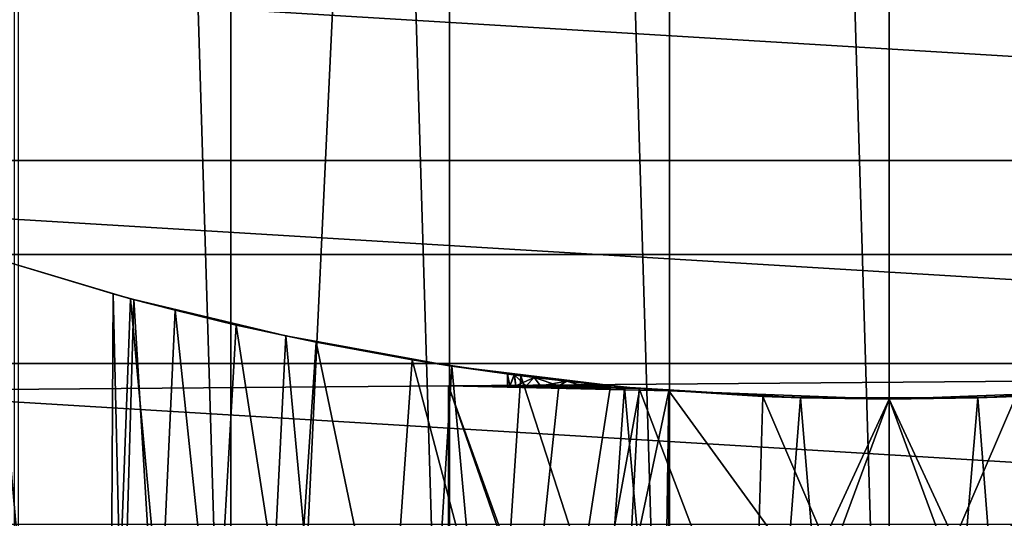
# Model space of a CAD drawing. Header units: millimetres. Extents: x -128 to 173, y -40 to 30.
# Tile 161 of 256: x 73.65 to 76.88, y -9.93 to -8.3. Entities that reach past the tile are written whole.
import ezdxf

# ---------------------------------------------------------------- set-up
doc = ezdxf.new("R2010")
doc.units = ezdxf.units.MM
doc.header["$LTSCALE"] = 56.728605
for name, color, linetype in [('205', 7, 'CONTINUOUS'), ('208', 7, 'CONTINUOUS'), ('209', 7, 'CONTINUOUS'), ('214', 7, 'CONTINUOUS'), ('216', 7, 'CONTINUOUS'), ('218', 7, 'CONTINUOUS'), ('219', 7, 'CONTINUOUS'), ('220', 7, 'CONTINUOUS'), ('221', 7, 'CONTINUOUS'), ('224', 7, 'CONTINUOUS'), ('225', 7, 'CONTINUOUS'), ('236', 7, 'CONTINUOUS'), ('243', 7, 'CONTINUOUS'), ('244', 7, 'CONTINUOUS'), ('251', 7, 'CONTINUOUS'), ('252', 7, 'CONTINUOUS'), ('4', 7, 'CONTINUOUS'), ('51', 7, 'CONTINUOUS'), ('52', 7, 'CONTINUOUS'), ('73', 7, 'CONTINUOUS'), ('77', 7, 'CONTINUOUS'), ('86', 7, 'CONTINUOUS')]:
    doc.layers.add(name, color=color, linetype=linetype)

msp = doc.modelspace()

# ---------------------------------------------------------------- linework, layer by layer
at = {"layer": '205', "color": 7, "linetype": 'CONTINUOUS'}
for points in [[(76.5, -12, -47.6), (76.5, 12, -47.6), (75.7797, 11.9784, -47.6), (76.5, -12, -47.6)], [(77.2203, 11.9784, -47.6), (76.5, 12, -47.6), (77.2203, -11.9784, -47.6), (77.2203, 11.9784, -47.6)], [(77.2203, -11.9784, -47.6), (76.5, 12, -47.6), (76.5, -12, -47.6), (77.2203, -11.9784, -47.6)], [(75.0596, 11.9132, -47.6), (75.7797, -11.9784, -47.6), (75.7797, 11.9784, -47.6), (75.0596, 11.9132, -47.6)], [(75.7797, -11.9784, -47.6), (76.5, -12, -47.6), (75.7797, 11.9784, -47.6), (75.7797, -11.9784, -47.6)], [(74.343, 11.8045, -47.6), (75.0595, -11.9132, -47.6), (75.0596, 11.9132, -47.6), (74.343, 11.8045, -47.6)], [(75.0595, -11.9132, -47.6), (75.7797, -11.9784, -47.6), (75.0596, 11.9132, -47.6), (75.0595, -11.9132, -47.6)], [(73.6335, 11.6526, -47.6), (74.343, -11.8045, -47.6), (74.343, 11.8045, -47.6), (73.6335, 11.6526, -47.6)], [(74.343, -11.8045, -47.6), (75.0595, -11.9132, -47.6), (74.343, 11.8045, -47.6), (74.343, -11.8045, -47.6)], [(73.6335, -11.6526, -47.6), (74.343, -11.8045, -47.6), (73.6335, 11.6526, -47.6), (73.6335, -11.6526, -47.6)]]:
    msp.add_3dface(points, dxfattribs=at)
at = {"layer": '208', "color": 7, "linetype": 'CONTINUOUS'}
for points in [[(73.8839, -12.7341, -60.0741), (73.4727, -12.6426, -60.4855), (73.5616, -9.0801, -60.386), (73.8839, -12.7341, -60.0741)], [(74.0153, -9.2146, -59.9653), (73.8839, -12.7341, -60.0741), (73.5616, -9.0801, -60.386), (74.0153, -9.2146, -59.9653)], [(74.3487, -12.8208, -59.7277), (73.8839, -12.7341, -60.0741), (74.0153, -9.2146, -59.9653), (74.3487, -12.8208, -59.7277)], [(74.5232, -9.3368, -59.6226), (74.3487, -12.8208, -59.7277), (74.0153, -9.2146, -59.9653), (74.5232, -9.3368, -59.6226)], [(74.8546, -12.8954, -59.4541), (74.3487, -12.8208, -59.7277), (74.5232, -9.3368, -59.6226), (74.8546, -12.8954, -59.4541)], [(75.0673, -9.4356, -59.3654), (74.8546, -12.8954, -59.4541), (74.5232, -9.3368, -59.6226), (75.0673, -9.4356, -59.3654)], [(75.3885, -12.9524, -59.2575), (74.8546, -12.8954, -59.4541), (75.0673, -9.4356, -59.3654), (75.3885, -12.9524, -59.2575)], [(75.6328, -9.5043, -59.1951), (75.3885, -12.9524, -59.2575), (75.0673, -9.4356, -59.3654), (75.6328, -9.5043, -59.1951)], [(75.9402, -12.9879, -59.1394), (75.3885, -12.9524, -59.2575), (75.6328, -9.5043, -59.1951), (75.9402, -12.9879, -59.1394)], [(76.2097, -9.5393, -59.1105), (75.9402, -12.9879, -59.1394), (75.6328, -9.5043, -59.1951), (76.2097, -9.5393, -59.1105)], [(77.3672, -9.5043, -59.1951), (77.0598, -12.9879, -59.1394), (76.7903, -9.5393, -59.1105), (77.3672, -9.5043, -59.1951)], [(76.5, -13, -59.1), (75.9402, -12.9879, -59.1394), (76.2097, -9.5393, -59.1105), (76.5, -13, -59.1)], [(76.7903, -9.5393, -59.1105), (76.5, -13, -59.1), (76.2097, -9.5393, -59.1105), (76.7903, -9.5393, -59.1105)], [(77.0598, -12.9879, -59.1394), (76.5, -13, -59.1), (76.7903, -9.5393, -59.1105), (77.0598, -12.9879, -59.1394)]]:
    msp.add_3dface(points, dxfattribs=at)
at = {"layer": '209', "color": 7, "linetype": 'CONTINUOUS'}
for points in [[(73.4727, -12.6426, -65.7145), (73.8839, -12.7341, -66.1259), (73.5616, -9.0801, -65.814), (73.4727, -12.6426, -65.7145)], [(73.5616, -9.0801, -65.814), (73.8839, -12.7341, -66.1259), (74.0153, -9.2146, -66.2347), (73.5616, -9.0801, -65.814)], [(73.8839, -12.7341, -66.1259), (74.3487, -12.8208, -66.4723), (74.0153, -9.2146, -66.2347), (73.8839, -12.7341, -66.1259)], [(74.0153, -9.2146, -66.2347), (74.3487, -12.8208, -66.4723), (74.5232, -9.3368, -66.5774), (74.0153, -9.2146, -66.2347)], [(74.3487, -12.8208, -66.4723), (74.8546, -12.8954, -66.7459), (74.5232, -9.3368, -66.5774), (74.3487, -12.8208, -66.4723)], [(74.5232, -9.3368, -66.5774), (74.8546, -12.8954, -66.7459), (75.0673, -9.4356, -66.8346), (74.5232, -9.3368, -66.5774)], [(74.8546, -12.8954, -66.7459), (75.3886, -12.9524, -66.9425), (75.0673, -9.4356, -66.8346), (74.8546, -12.8954, -66.7459)], [(75.0673, -9.4356, -66.8346), (75.3886, -12.9524, -66.9425), (75.6328, -9.5043, -67.0049), (75.0673, -9.4356, -66.8346)], [(75.3886, -12.9524, -66.9425), (75.9402, -12.9879, -67.0606), (75.6328, -9.5043, -67.0049), (75.3886, -12.9524, -66.9425)], [(75.6328, -9.5043, -67.0049), (75.9402, -12.9879, -67.0606), (76.2097, -9.5393, -67.0895), (75.6328, -9.5043, -67.0049)], [(76.7903, -9.5393, -67.0895), (77.0597, -12.9879, -67.0606), (77.3672, -9.5043, -67.0049), (76.7903, -9.5393, -67.0895)], [(75.9402, -12.9879, -67.0606), (76.5, -13, -67.1), (76.2097, -9.5393, -67.0895), (75.9402, -12.9879, -67.0606)], [(76.2097, -9.5393, -67.0895), (76.5, -13, -67.1), (76.7903, -9.5393, -67.0895), (76.2097, -9.5393, -67.0895)], [(76.5, -13, -67.1), (77.0597, -12.9879, -67.0606), (76.7903, -9.5393, -67.0895), (76.5, -13, -67.1)]]:
    msp.add_3dface(points, dxfattribs=at)
at = {"layer": '214', "color": 7, "linetype": 'CONTINUOUS'}
for points in [[(73.95, -10.5, -63.1), (73.9887, -10.5, -62.6572), (73.9584, -9.1991, -62.8927), (73.95, -10.5, -63.1)], [(73.9887, -10.5, -63.5428), (73.95, -10.5, -63.1), (73.9584, -9.1991, -63.3073), (73.9887, -10.5, -63.5428)], [(73.9584, -9.1991, -63.3073), (73.95, -10.5, -63.1), (73.9584, -9.1991, -62.8927), (73.9584, -9.1991, -63.3073)], [(73.9584, -9.1991, -62.8927), (73.9887, -10.5, -62.6572), (74.026, -9.2175, -62.4822), (73.9584, -9.1991, -62.8927)], [(74.026, -9.2175, -63.7178), (73.9887, -10.5, -63.5428), (73.9584, -9.1991, -63.3073), (74.026, -9.2175, -63.7178)], [(73.9887, -10.5, -62.6572), (74.1038, -10.5, -62.2279), (74.026, -9.2175, -62.4822), (73.9887, -10.5, -62.6572)], [(74.1038, -10.5, -63.9721), (73.9887, -10.5, -63.5428), (74.026, -9.2175, -63.7178), (74.1038, -10.5, -63.9721)], [(74.026, -9.2175, -62.4822), (74.1038, -10.5, -62.2279), (74.1607, -9.2526, -62.085), (74.026, -9.2175, -62.4822)], [(74.1607, -9.2526, -64.1151), (74.1038, -10.5, -63.9721), (74.026, -9.2175, -63.7178), (74.1607, -9.2526, -64.1151)], [(74.1038, -10.5, -62.2279), (74.2916, -10.5, -61.825), (74.1607, -9.2526, -62.085), (74.1038, -10.5, -62.2279)], [(74.2916, -10.5, -64.375), (74.1038, -10.5, -63.9721), (74.1607, -9.2526, -64.1151), (74.2916, -10.5, -64.375)], [(74.1607, -9.2526, -62.085), (74.2916, -10.5, -61.825), (74.3611, -9.301, -61.7116), (74.1607, -9.2526, -62.085)], [(74.3611, -9.301, -64.4884), (74.2916, -10.5, -64.375), (74.1607, -9.2526, -64.1151), (74.3611, -9.301, -64.4884)], [(74.2916, -10.5, -61.825), (74.5466, -10.5, -61.4609), (74.3611, -9.301, -61.7116), (74.2916, -10.5, -61.825)], [(74.5466, -10.5, -64.7391), (74.2916, -10.5, -64.375), (74.3611, -9.301, -64.4884), (74.5466, -10.5, -64.7391)], [(74.3611, -9.301, -61.7116), (74.5466, -10.5, -61.4609), (74.6226, -9.3572, -61.3744), (74.3611, -9.301, -61.7116)], [(74.6226, -9.3573, -64.8256), (74.5466, -10.5, -64.7391), (74.3611, -9.301, -64.4884), (74.6226, -9.3573, -64.8256)], [(74.5466, -10.5, -61.4609), (74.8609, -10.5, -61.1466), (74.6226, -9.3572, -61.3744), (74.5466, -10.5, -61.4609)], [(74.8609, -10.5, -65.0534), (74.5466, -10.5, -64.7391), (74.6226, -9.3573, -64.8256), (74.8609, -10.5, -65.0534)], [(74.6226, -9.3572, -61.3744), (74.8609, -10.5, -61.1466), (74.9371, -9.4149, -61.0851), (74.6226, -9.3572, -61.3744)], [(74.9372, -9.4149, -65.1149), (74.8609, -10.5, -65.0534), (74.6226, -9.3573, -64.8256), (74.9372, -9.4149, -65.1149)], [(74.8609, -10.5, -61.1466), (75.225, -10.5, -60.8916), (74.9371, -9.4149, -61.0851), (74.8609, -10.5, -61.1466)], [(75.225, -10.5, -65.3084), (74.8609, -10.5, -65.0534), (74.9372, -9.4149, -65.1149), (75.225, -10.5, -65.3084)], [(74.9371, -9.4149, -61.0851), (75.225, -10.5, -60.8916), (75.2937, -9.4672, -60.8534), (74.9371, -9.4149, -61.0851)], [(75.2937, -9.4672, -65.3466), (75.225, -10.5, -65.3084), (74.9372, -9.4149, -65.1149), (75.2937, -9.4672, -65.3466)], [(75.225, -10.5, -60.8916), (75.6278, -10.5, -60.7038), (75.2937, -9.4672, -60.8534), (75.225, -10.5, -60.8916)], [(75.6278, -10.5, -65.4962), (75.225, -10.5, -65.3084), (75.2937, -9.4672, -65.3466), (75.6278, -10.5, -65.4962)], [(75.2937, -9.4672, -60.8534), (75.6278, -10.5, -60.7038), (75.6804, -9.5085, -60.6853), (75.2937, -9.4672, -60.8534)], [(75.6804, -9.5085, -65.5147), (75.6278, -10.5, -65.4962), (75.2937, -9.4672, -65.3466), (75.6804, -9.5085, -65.5147)], [(75.6278, -10.5, -60.7038), (76.0572, -10.5, -60.5887), (75.6804, -9.5085, -60.6853), (75.6278, -10.5, -60.7038)], [(76.0572, -10.5, -65.6113), (75.6278, -10.5, -65.4962), (75.6804, -9.5085, -65.5147), (76.0572, -10.5, -65.6113)], [(75.6804, -9.5085, -60.6853), (76.0572, -10.5, -60.5887), (76.0857, -9.5347, -60.5839), (75.6804, -9.5085, -60.6853)], [(76.0858, -9.5347, -65.6161), (76.0572, -10.5, -65.6113), (75.6804, -9.5085, -65.5147), (76.0858, -9.5347, -65.6161)], [(76.0572, -10.5, -60.5887), (76.5, -10.5, -60.55), (76.0857, -9.5347, -60.5839), (76.0572, -10.5, -60.5887)], [(76.5, -9.5437, -65.65), (76.0572, -10.5, -65.6113), (76.0858, -9.5347, -65.6161), (76.5, -9.5437, -65.65)], [(76.5, -10.5, -65.65), (76.0572, -10.5, -65.6113), (76.5, -9.5437, -65.65), (76.5, -10.5, -65.65)], [(76.5, -10.5, -60.55), (76.5, -9.5437, -60.55), (76.0857, -9.5347, -60.5839), (76.5, -10.5, -60.55)]]:
    msp.add_3dface(points, dxfattribs=at)
at = {"layer": '216', "color": 7, "linetype": 'CONTINUOUS'}
for points in [[(76.5, -9.5437, -60.55), (76.9428, -10.5, -60.5887), (76.9142, -9.5347, -60.5839), (76.5, -9.5437, -60.55)], [(76.5, -10.5, -65.65), (76.5, -9.5437, -65.65), (76.9143, -9.5347, -65.6161), (76.5, -10.5, -65.65)], [(76.9428, -10.5, -65.6113), (76.5, -10.5, -65.65), (76.9143, -9.5347, -65.6161), (76.9428, -10.5, -65.6113)], [(76.5, -9.5437, -60.55), (76.5, -10.5, -60.55), (76.9428, -10.5, -60.5887), (76.5, -9.5437, -60.55)]]:
    msp.add_3dface(points, dxfattribs=at)
at = {"layer": '218', "color": 7, "linetype": 'CONTINUOUS'}
for points in [[(75.25, -9.5, -63.1), (75.2568, -9.5, -63.2307), (75.25, -9.4615, -63.0997), (75.25, -9.5, -63.1)], [(75.25, -9.4615, -63.0997), (75.2568, -9.5, -63.2307), (75.2718, -9.4644, -63.3326), (75.25, -9.4615, -63.0997)], [(75.2568, -9.5, -62.9693), (75.25, -9.5, -63.1), (75.25, -9.4615, -63.0997), (75.2568, -9.5, -62.9693)], [(75.272, -9.4644, -62.8667), (75.2568, -9.5, -62.9693), (75.25, -9.4615, -63.0997), (75.272, -9.4644, -62.8667)], [(75.2568, -9.5, -63.2307), (75.2773, -9.5, -63.3599), (75.2718, -9.4644, -63.3326), (75.2568, -9.5, -63.2307)], [(75.2773, -9.5, -62.8401), (75.2568, -9.5, -62.9693), (75.272, -9.4644, -62.8667), (75.2773, -9.5, -62.8401)], [(75.2773, -9.5, -63.3599), (75.3112, -9.5, -63.4863), (75.2718, -9.4644, -63.3326), (75.2773, -9.5, -63.3599)], [(75.2718, -9.4644, -63.3326), (75.3112, -9.5, -63.4863), (75.3368, -9.4726, -63.5578), (75.2718, -9.4644, -63.3326)], [(75.3371, -9.4726, -62.6415), (75.2773, -9.5, -62.8401), (75.272, -9.4644, -62.8667), (75.3371, -9.4726, -62.6415)], [(75.3112, -9.5, -62.7137), (75.2773, -9.5, -62.8401), (75.3371, -9.4726, -62.6415), (75.3112, -9.5, -62.7137)], [(75.3112, -9.5, -63.4863), (75.3581, -9.5, -63.6084), (75.3368, -9.4726, -63.5578), (75.3112, -9.5, -63.4863)], [(75.3581, -9.5, -62.5916), (75.3112, -9.5, -62.7137), (75.3371, -9.4726, -62.6415), (75.3581, -9.5, -62.5916)], [(75.3581, -9.5, -63.6084), (75.4175, -9.5, -63.725), (75.3368, -9.4726, -63.5578), (75.3581, -9.5, -63.6084)], [(75.3368, -9.4726, -63.5578), (75.4175, -9.5, -63.725), (75.4431, -9.485, -63.7674), (75.3368, -9.4726, -63.5578)], [(75.4435, -9.4851, -62.432), (75.3581, -9.5, -62.5916), (75.3371, -9.4726, -62.6415), (75.4435, -9.4851, -62.432)], [(75.4175, -9.5, -62.475), (75.3581, -9.5, -62.5916), (75.4435, -9.4851, -62.432), (75.4175, -9.5, -62.475)], [(75.4175, -9.5, -63.725), (75.4959, -9.5, -63.8445), (75.4431, -9.485, -63.7674), (75.4175, -9.5, -63.725)], [(75.4959, -9.5, -62.3555), (75.4175, -9.5, -62.475), (75.4435, -9.4851, -62.432), (75.4959, -9.5, -62.3555)], [(75.4431, -9.485, -63.7674), (75.4959, -9.5, -63.8445), (75.5107, -9.4923, -63.8641), (75.4431, -9.485, -63.7674)], [(75.5874, -9.5, -62.2458), (75.4959, -9.5, -62.3555), (75.4435, -9.4851, -62.432), (75.5874, -9.5, -62.2458)], [(75.4959, -9.5, -63.8445), (75.5874, -9.5, -63.9542), (75.5107, -9.4923, -63.8641), (75.4959, -9.5, -63.8445)]]:
    msp.add_3dface(points, dxfattribs=at)
at = {"layer": '219', "color": 7, "linetype": 'CONTINUOUS'}
for points in [[(75.4175, -9.5, -63.725), (75.3581, -9.5, -63.6084), (75.0566, -9.5, -63.1), (75.4175, -9.5, -63.725)], [(75.3581, -9.5, -63.6084), (75.3112, -9.5, -63.4863), (75.0566, -9.5, -63.1), (75.3581, -9.5, -63.6084)], [(75.3112, -9.5, -63.4863), (75.2773, -9.5, -63.3599), (75.0566, -9.5, -63.1), (75.3112, -9.5, -63.4863)], [(75.2773, -9.5, -63.3599), (75.2568, -9.5, -63.2307), (75.0566, -9.5, -63.1), (75.2773, -9.5, -63.3599)], [(75.2568, -9.5, -63.2307), (75.25, -9.5, -63.1), (75.0566, -9.5, -63.1), (75.2568, -9.5, -63.2307)], [(75.25, -9.5, -63.1), (75.2568, -9.5, -62.9693), (75.0566, -9.5, -63.1), (75.25, -9.5, -63.1)], [(75.2568, -9.5, -62.9693), (75.2773, -9.5, -62.8401), (75.0566, -9.5, -63.1), (75.2568, -9.5, -62.9693)], [(75.2773, -9.5, -62.8401), (75.3112, -9.5, -62.7137), (75.0566, -9.5, -63.1), (75.2773, -9.5, -62.8401)], [(75.3112, -9.5, -62.7137), (75.3581, -9.5, -62.5916), (75.0566, -9.5, -63.1), (75.3112, -9.5, -62.7137)], [(75.3581, -9.5, -62.5916), (75.4175, -9.5, -62.475), (75.0566, -9.5, -63.1), (75.3581, -9.5, -62.5916)]]:
    msp.add_3dface(points, dxfattribs=at)
at = {"layer": '220', "color": 7, "linetype": 'CONTINUOUS'}
for points in [[(75.0566, -12.9254, -63.1), (75.4175, -9.5, -63.725), (75.0566, -9.5, -63.1), (75.0566, -12.9254, -63.1)], [(75.4175, -9.5, -63.725), (75.0566, -12.9254, -63.1), (75.5874, -9.5, -64.0194), (75.4175, -9.5, -63.725)], [(75.5874, -9.5, -64.0194), (75.0566, -12.9254, -63.1), (75.6828, -9.5087, -64.1845), (75.5874, -9.5, -64.0194)], [(75.0566, -12.9254, -63.1), (75.7783, -9.5164, -64.35), (75.6828, -9.5087, -64.1845), (75.0566, -12.9254, -63.1)], [(75.7783, -9.5164, -64.35), (75.0566, -12.9254, -63.1), (75.75, -11.5, -64.301), (75.7783, -9.5164, -64.35)], [(75.7783, -11.5, -64.35), (75.7783, -9.5164, -64.35), (75.75, -11.5, -64.301), (75.7783, -11.5, -64.35)]]:
    msp.add_3dface(points, dxfattribs=at)
at = {"layer": '221', "color": 7, "linetype": 'CONTINUOUS'}
for points in [[(75.7783, -9.5164, -64.35), (75.7783, -11.5, -64.35), (76.5, -9.5437, -64.35), (75.7783, -9.5164, -64.35)], [(77.2217, -9.5164, -64.35), (75.7783, -11.5, -64.35), (77.2217, -11.5, -64.35), (77.2217, -9.5164, -64.35)], [(75.7783, -11.5, -64.35), (77.2217, -9.5164, -64.35), (76.5, -9.5437, -64.35), (75.7783, -11.5, -64.35)]]:
    msp.add_3dface(points, dxfattribs=at)
at = {"layer": '224', "color": 7, "linetype": 'CONTINUOUS'}
for points in [[(76.5, -9.5437, -61.85), (77.2217, -11.5, -61.85), (75.7783, -9.5164, -61.85), (76.5, -9.5437, -61.85)], [(75.7783, -9.5164, -61.85), (77.2217, -11.5, -61.85), (75.7783, -11.5, -61.85), (75.7783, -9.5164, -61.85)], [(77.2217, -9.5164, -61.85), (77.2217, -11.5, -61.85), (76.5, -9.5437, -61.85), (77.2217, -9.5164, -61.85)]]:
    msp.add_3dface(points, dxfattribs=at)
at = {"layer": '225', "color": 7, "linetype": 'CONTINUOUS'}
for points in [[(75.0566, -12.9254, -63.1), (75.0566, -9.5, -63.1), (75.75, -11.5, -61.899), (75.0566, -12.9254, -63.1)], [(75.0566, -9.5, -63.1), (75.4175, -9.5, -62.475), (75.6828, -9.5087, -62.0155), (75.0566, -9.5, -63.1)], [(75.0566, -9.5, -63.1), (75.7783, -9.5164, -61.85), (75.7783, -11.5, -61.85), (75.0566, -9.5, -63.1)], [(75.7783, -9.5164, -61.85), (75.0566, -9.5, -63.1), (75.6828, -9.5087, -62.0155), (75.7783, -9.5164, -61.85)], [(75.0566, -9.5, -63.1), (75.7783, -11.5, -61.85), (75.75, -11.5, -61.899), (75.0566, -9.5, -63.1)], [(75.6828, -9.5087, -62.0155), (75.4175, -9.5, -62.475), (75.5874, -9.5, -62.1806), (75.6828, -9.5087, -62.0155)]]:
    msp.add_3dface(points, dxfattribs=at)
at = {"layer": '236', "color": 7, "linetype": 'CONTINUOUS'}
for points in [[(73.6483, 29.8642, -78.8), (76.5, 30, -78.8), (73.6483, -29.8642, -78.8), (73.6483, 29.8642, -78.8)], [(73.6483, -29.8642, -78.8), (76.5, 30, -78.8), (76.5, -30, -78.8), (73.6483, -29.8642, -78.8)], [(76.5, -30, -78.8), (76.5, 30, -78.8), (79.3517, 29.8642, -78.8), (76.5, -30, -78.8)], [(79.3517, -29.8642, -78.8), (76.5, -30, -78.8), (79.3517, 29.8642, -78.8), (79.3517, -29.8642, -78.8)]]:
    msp.add_3dface(points, dxfattribs=at)
at = {"layer": '243', "color": 7, "linetype": 'CONTINUOUS'}
for points in [[(75.4959, -9.5, -63.8445), (75.4175, -9.5, -63.725), (75.5874, -9.5, -64.0194), (75.4959, -9.5, -63.8445)], [(75.5874, -9.5, -63.9542), (75.4959, -9.5, -63.8445), (75.5874, -9.5, -64.0194), (75.5874, -9.5, -63.9542)]]:
    msp.add_3dface(points, dxfattribs=at)
at = {"layer": '244', "color": 7, "linetype": 'CONTINUOUS'}
for points in [[(75.4175, -9.5, -62.475), (75.4959, -9.5, -62.3555), (75.5874, -9.5, -62.1806), (75.4175, -9.5, -62.475)], [(75.4959, -9.5, -62.3555), (75.5874, -9.5, -62.2458), (75.5874, -9.5, -62.1806), (75.4959, -9.5, -62.3555)]]:
    msp.add_3dface(points, dxfattribs=at)
at = {"layer": '251', "color": 7, "linetype": 'CONTINUOUS'}
for points in [[(74.0153, -9.2146, -59.9653), (73.5616, -9.0801, -60.386), (73.9584, -9.1991, -62.8927), (74.0153, -9.2146, -59.9653)], [(73.5616, -9.0801, -60.386), (73.5616, -9.0801, -65.814), (74.0153, -9.2146, -66.2347), (73.5616, -9.0801, -60.386)], [(73.5616, -9.0801, -60.386), (74.0153, -9.2146, -66.2347), (73.9584, -9.1991, -63.3073), (73.5616, -9.0801, -60.386)], [(73.5616, -9.0801, -60.386), (73.9584, -9.1991, -63.3073), (73.9584, -9.1991, -62.8927), (73.5616, -9.0801, -60.386)], [(74.0153, -9.2146, -59.9653), (73.9584, -9.1991, -62.8927), (74.026, -9.2175, -62.4822), (74.0153, -9.2146, -59.9653)], [(74.0153, -9.2146, -66.2347), (74.026, -9.2175, -63.7178), (73.9584, -9.1991, -63.3073), (74.0153, -9.2146, -66.2347)], [(74.5232, -9.3368, -59.6226), (74.0153, -9.2146, -59.9653), (74.3611, -9.301, -61.7116), (74.5232, -9.3368, -59.6226)], [(74.0153, -9.2146, -59.9653), (74.026, -9.2175, -62.4822), (74.1607, -9.2526, -62.085), (74.0153, -9.2146, -59.9653)], [(74.0153, -9.2146, -59.9653), (74.1607, -9.2526, -62.085), (74.3611, -9.301, -61.7116), (74.0153, -9.2146, -59.9653)], [(74.0153, -9.2146, -66.2347), (74.5232, -9.3368, -66.5774), (74.026, -9.2175, -63.7178), (74.0153, -9.2146, -66.2347)], [(74.5232, -9.3368, -66.5774), (74.1607, -9.2526, -64.1151), (74.026, -9.2175, -63.7178), (74.5232, -9.3368, -66.5774)], [(74.5232, -9.3368, -66.5774), (74.3611, -9.301, -64.4884), (74.1607, -9.2526, -64.1151), (74.5232, -9.3368, -66.5774)], [(74.5232, -9.3368, -59.6226), (74.3611, -9.301, -61.7116), (74.6226, -9.3572, -61.3744), (74.5232, -9.3368, -59.6226)], [(74.5232, -9.3368, -66.5774), (74.6226, -9.3573, -64.8256), (74.3611, -9.301, -64.4884), (74.5232, -9.3368, -66.5774)], [(75.0673, -9.4356, -59.3654), (74.5232, -9.3368, -59.6226), (74.9371, -9.4149, -61.0851), (75.0673, -9.4356, -59.3654)], [(74.5232, -9.3368, -59.6226), (74.6226, -9.3572, -61.3744), (74.9371, -9.4149, -61.0851), (74.5232, -9.3368, -59.6226)], [(74.5232, -9.3368, -66.5774), (75.0673, -9.4356, -66.8346), (74.6226, -9.3573, -64.8256), (74.5232, -9.3368, -66.5774)], [(75.0673, -9.4356, -66.8346), (74.9372, -9.4149, -65.1149), (74.6226, -9.3573, -64.8256), (75.0673, -9.4356, -66.8346)], [(75.0673, -9.4356, -59.3654), (74.9371, -9.4149, -61.0851), (75.2937, -9.4672, -60.8534), (75.0673, -9.4356, -59.3654)], [(75.0673, -9.4356, -66.8346), (75.2937, -9.4672, -65.3466), (74.9372, -9.4149, -65.1149), (75.0673, -9.4356, -66.8346)], [(75.6328, -9.5043, -59.1951), (75.0673, -9.4356, -59.3654), (75.2937, -9.4672, -60.8534), (75.6328, -9.5043, -59.1951)], [(75.0673, -9.4356, -66.8346), (75.6328, -9.5043, -67.0049), (75.2937, -9.4672, -65.3466), (75.0673, -9.4356, -66.8346)], [(75.6328, -9.5043, -59.1951), (75.2937, -9.4672, -60.8534), (75.6804, -9.5085, -60.6853), (75.6328, -9.5043, -59.1951)], [(75.6328, -9.5043, -67.0049), (75.6804, -9.5085, -65.5147), (75.2937, -9.4672, -65.3466), (75.6328, -9.5043, -67.0049)], [(76.2097, -9.5393, -59.1105), (75.6328, -9.5043, -59.1951), (76.0857, -9.5347, -60.5839), (76.2097, -9.5393, -59.1105)], [(75.6328, -9.5043, -59.1951), (75.6804, -9.5085, -60.6853), (76.0857, -9.5347, -60.5839), (75.6328, -9.5043, -59.1951)], [(75.6328, -9.5043, -67.0049), (76.2097, -9.5393, -67.0895), (75.6804, -9.5085, -65.5147), (75.6328, -9.5043, -67.0049)], [(76.2097, -9.5393, -67.0895), (76.0858, -9.5347, -65.6161), (75.6804, -9.5085, -65.5147), (76.2097, -9.5393, -67.0895)], [(77.3672, -9.5043, -59.1951), (76.7903, -9.5393, -59.1105), (77.3196, -9.5085, -60.6853), (77.3672, -9.5043, -59.1951)], [(76.7903, -9.5393, -67.0895), (77.3672, -9.5043, -67.0049), (76.9143, -9.5347, -65.6161), (76.7903, -9.5393, -67.0895)], [(76.7903, -9.5393, -59.1105), (76.9142, -9.5347, -60.5839), (77.3196, -9.5085, -60.6853), (76.7903, -9.5393, -59.1105)], [(76.5, -9.5437, -60.55), (76.2097, -9.5393, -59.1105), (76.0857, -9.5347, -60.5839), (76.5, -9.5437, -60.55)], [(76.2097, -9.5393, -67.0895), (76.5, -9.5437, -65.65), (76.0858, -9.5347, -65.6161), (76.2097, -9.5393, -67.0895)], [(76.7903, -9.5393, -59.1105), (76.2097, -9.5393, -59.1105), (76.5, -9.5437, -60.55), (76.7903, -9.5393, -59.1105)], [(76.2097, -9.5393, -67.0895), (76.7903, -9.5393, -67.0895), (76.5, -9.5437, -65.65), (76.2097, -9.5393, -67.0895)], [(76.7903, -9.5393, -59.1105), (76.5, -9.5437, -60.55), (76.9142, -9.5347, -60.5839), (76.7903, -9.5393, -59.1105)], [(76.5, -9.5437, -65.65), (76.7903, -9.5393, -67.0895), (76.9143, -9.5347, -65.6161), (76.5, -9.5437, -65.65)]]:
    msp.add_3dface(points, dxfattribs=at)
at = {"layer": '252', "color": 7, "linetype": 'CONTINUOUS'}
for points in [[(75.272, -9.4644, -62.8667), (75.25, -9.4615, -63.0997), (75.2718, -9.4644, -63.3326), (75.272, -9.4644, -62.8667)], [(75.272, -9.4644, -62.8667), (75.2718, -9.4644, -63.3326), (75.3368, -9.4726, -63.5578), (75.272, -9.4644, -62.8667)], [(75.3371, -9.4726, -62.6415), (75.272, -9.4644, -62.8667), (75.3368, -9.4726, -63.5578), (75.3371, -9.4726, -62.6415)], [(75.3371, -9.4726, -62.6415), (75.3368, -9.4726, -63.5578), (75.4431, -9.485, -63.7674), (75.3371, -9.4726, -62.6415)], [(75.4435, -9.4851, -62.432), (75.3371, -9.4726, -62.6415), (75.4431, -9.485, -63.7674), (75.4435, -9.4851, -62.432)], [(75.4435, -9.4851, -62.432), (75.4431, -9.485, -63.7674), (75.5107, -9.4923, -63.8641), (75.4435, -9.4851, -62.432)], [(75.5874, -9.5, -63.9542), (75.5874, -9.5, -62.2458), (75.4435, -9.4851, -62.432), (75.5874, -9.5, -63.9542)], [(75.5874, -9.5, -63.9542), (75.4435, -9.4851, -62.432), (75.5107, -9.4923, -63.8641), (75.5874, -9.5, -63.9542)], [(75.5874, -9.5, -62.2458), (75.5874, -9.5, -63.9542), (75.6828, -9.5087, -64.1845), (75.5874, -9.5, -62.2458)], [(75.5874, -9.5, -63.9542), (75.5874, -9.5, -64.0194), (75.6828, -9.5087, -64.1845), (75.5874, -9.5, -63.9542)], [(75.5874, -9.5, -62.2458), (75.6828, -9.5087, -64.1845), (75.5874, -9.5, -62.1806), (75.5874, -9.5, -62.2458)], [(75.6828, -9.5087, -64.1845), (75.6828, -9.5087, -62.0155), (75.5874, -9.5, -62.1806), (75.6828, -9.5087, -64.1845)], [(75.6828, -9.5087, -64.1845), (75.7783, -9.5164, -64.35), (75.6828, -9.5087, -62.0155), (75.6828, -9.5087, -64.1845)], [(75.7783, -9.5164, -64.35), (75.7783, -9.5164, -61.85), (75.6828, -9.5087, -62.0155), (75.7783, -9.5164, -64.35)], [(75.7783, -9.5164, -64.35), (76.5, -9.5437, -64.35), (75.7783, -9.5164, -61.85), (75.7783, -9.5164, -64.35)], [(76.5, -9.5437, -64.35), (76.5, -9.5437, -61.85), (75.7783, -9.5164, -61.85), (76.5, -9.5437, -64.35)], [(76.5, -9.5437, -64.35), (77.2217, -9.5164, -64.35), (76.5, -9.5437, -61.85), (76.5, -9.5437, -64.35)], [(77.2217, -9.5164, -64.35), (77.2217, -9.5164, -61.85), (76.5, -9.5437, -61.85), (77.2217, -9.5164, -64.35)]]:
    msp.add_3dface(points, dxfattribs=at)
at = {"layer": '4', "color": 7, "linetype": 'CONTINUOUS'}
for points in [[(127.5, -9.0702, 21.136), (127.5, -6.8854, 21.9452), (-127.5, -9.0702, 21.136), (127.5, -9.0702, 21.136)], [(-127.5, -9.0702, 21.136), (127.5, -6.8854, 21.9452), (-127.5, -6.8854, 21.9452), (-127.5, -9.0702, 21.136)], [(127.5, -11.1619, 20.11), (127.5, -9.0702, 21.136), (-127.5, -11.1619, 20.11), (127.5, -11.1619, 20.11)], [(-127.5, -11.1619, 20.11), (127.5, -9.0702, 21.136), (-127.5, -9.0702, 21.136), (-127.5, -11.1619, 20.11)]]:
    msp.add_3dface(points, dxfattribs=at)
at = {"layer": '51', "color": 7, "linetype": 'CONTINUOUS'}
msp.add_3dface([(73.9927, -10.1731, -30.6), (72.5994, -10.2852, -29.1644), (72.7847, -9.7967, -30.6), (73.9927, -10.1731, -30.6)], dxfattribs=at)
at = {"layer": '52', "color": 7, "linetype": 'CONTINUOUS'}
for points in [[(73.9926, -10.173, -31.1), (72.7847, -9.7967, -30.6), (72.7846, -9.7966, -31.1), (73.9926, -10.173, -31.1)], [(73.9927, -10.1731, -30.6), (72.7847, -9.7967, -30.6), (73.9926, -10.173, -31.1), (73.9927, -10.1731, -30.6)]]:
    msp.add_3dface(points, dxfattribs=at)
at = {"layer": '73', "color": 7, "linetype": 'CONTINUOUS'}
for points in [[(70.4531, -8.7617, -47.1), (69.4412, -7.969, -47.1), (82.5469, -8.7617, -47.1), (70.4531, -8.7617, -47.1)], [(82.5469, -8.7617, -47.1), (69.4412, -7.969, -47.1), (83.5588, -7.969, -47.1), (82.5469, -8.7617, -47.1)], [(71.5531, -9.4266, -47.1), (70.4531, -8.7617, -47.1), (81.4469, -9.4266, -47.1), (71.5531, -9.4266, -47.1)], [(81.4469, -9.4266, -47.1), (70.4531, -8.7617, -47.1), (82.5469, -8.7617, -47.1), (81.4469, -9.4266, -47.1)], [(72.7254, -9.9541, -47.1), (71.5531, -9.4266, -47.1), (80.2746, -9.9541, -47.1), (72.7254, -9.9541, -47.1)], [(80.2746, -9.9541, -47.1), (71.5531, -9.4266, -47.1), (81.4469, -9.4266, -47.1), (80.2746, -9.9541, -47.1)]]:
    msp.add_3dface(points, dxfattribs=at)
at = {"layer": '77', "color": 7, "linetype": 'CONTINUOUS'}
msp.add_3dface([(73.9926, -10.173, -31.1), (72.7846, -9.7966, -31.1), (72.7253, -9.9541, -31.1), (73.9926, -10.173, -31.1)], dxfattribs=at)
at = {"layer": '86', "color": 7, "linetype": 'CONTINUOUS'}
for points in [[(66.1699, -7.8923, -43.1), (66.1902, -7.904, -43.3999), (74.8301, -12.8923, -43.1), (66.1699, -7.8923, -43.1)], [(66.1699, -7.8923, -43.1), (74.8301, -12.8923, -43.1), (74.8301, -12.8923, -35.1), (66.1699, -7.8923, -43.1)], [(66.1699, -7.8923, -35.1), (66.1699, -7.8923, -43.1), (74.8301, -12.8923, -35.1), (66.1699, -7.8923, -35.1)], [(66.1902, -7.904, -34.8), (66.1699, -7.8923, -35.1), (74.8098, -12.8806, -34.8001), (66.1902, -7.904, -34.8)], [(66.1699, -7.8923, -35.1), (74.8301, -12.8923, -35.1), (74.8098, -12.8806, -34.8001), (66.1699, -7.8923, -35.1)], [(66.1902, -7.904, -43.3999), (66.2521, -7.9398, -43.7007), (74.8098, -12.8806, -43.4), (66.1902, -7.904, -43.3999)], [(74.8301, -12.8923, -43.1), (66.1902, -7.904, -43.3999), (74.8098, -12.8806, -43.4), (74.8301, -12.8923, -43.1)], [(66.2521, -7.9398, -34.4993), (66.1902, -7.904, -34.8), (74.7479, -12.8448, -34.4993), (66.2521, -7.9398, -34.4993)], [(66.1902, -7.904, -34.8), (74.8098, -12.8806, -34.8001), (74.7479, -12.8448, -34.4993), (66.1902, -7.904, -34.8)], [(66.2521, -7.9398, -43.7007), (66.2833, -7.9578, -43.8039), (74.7479, -12.8448, -43.7007), (66.2521, -7.9398, -43.7007)], [(66.2521, -7.9398, -43.7007), (74.7479, -12.8448, -43.7007), (74.8098, -12.8806, -43.4), (66.2521, -7.9398, -43.7007)], [(66.2824, -7.9573, -34.3989), (66.2521, -7.9398, -34.4993), (74.7176, -12.8274, -34.3989), (66.2824, -7.9573, -34.3989)], [(66.2521, -7.9398, -34.4993), (74.7479, -12.8448, -34.4993), (74.7176, -12.8274, -34.3989), (66.2521, -7.9398, -34.4993)], [(66.3586, -8.0013, -34.1968), (66.2824, -7.9573, -34.3989), (74.6413, -12.7833, -34.1965), (66.3586, -8.0013, -34.1968)], [(66.2824, -7.9573, -34.3989), (74.7176, -12.8274, -34.3989), (74.6413, -12.7833, -34.1965), (66.2824, -7.9573, -34.3989)], [(66.2833, -7.9578, -43.8039), (66.3587, -8.0013, -44.0035), (74.7167, -12.8268, -43.8039), (66.2833, -7.9578, -43.8039)], [(66.2833, -7.9578, -43.8039), (74.7167, -12.8268, -43.8039), (74.7479, -12.8448, -43.7007), (66.2833, -7.9578, -43.8039)], [(66.5146, -8.0913, -33.8931), (66.3586, -8.0013, -34.1968), (74.6413, -12.7833, -34.1965), (66.5146, -8.0913, -33.8931)], [(66.3587, -8.0013, -44.0035), (66.5148, -8.0914, -44.3072), (74.4854, -12.6933, -44.3069), (66.3587, -8.0013, -44.0035)], [(74.7167, -12.8268, -43.8039), (66.3587, -8.0013, -44.0035), (74.6414, -12.7833, -44.0032), (74.7167, -12.8268, -43.8039)], [(74.6414, -12.7833, -44.0032), (66.3587, -8.0013, -44.0035), (74.4854, -12.6933, -44.3069), (74.6414, -12.7833, -44.0032)], [(66.6368, -8.1619, -33.7079), (66.5146, -8.0913, -33.8931), (74.3632, -12.6227, -33.7079), (66.6368, -8.1619, -33.7079)], [(66.5146, -8.0913, -33.8931), (74.6413, -12.7833, -34.1965), (74.4852, -12.6932, -33.8928), (66.5146, -8.0913, -33.8931)], [(66.5146, -8.0913, -33.8931), (74.4852, -12.6932, -33.8928), (74.3632, -12.6227, -33.7079), (66.5146, -8.0913, -33.8931)], [(66.5148, -8.0914, -44.3072), (66.6388, -8.163, -44.4949), (74.4854, -12.6933, -44.3069), (66.5148, -8.0914, -44.3072)], [(66.7272, -8.2141, -33.5892), (66.6368, -8.1619, -33.7079), (74.2725, -12.5703, -33.5888), (66.7272, -8.2141, -33.5892)], [(66.6368, -8.1619, -33.7079), (74.3632, -12.6227, -33.7079), (74.2725, -12.5703, -33.5888), (66.6368, -8.1619, -33.7079)], [(66.6388, -8.163, -44.4949), (66.7275, -8.2143, -44.6112), (74.3612, -12.6216, -44.4948), (66.6388, -8.163, -44.4949)], [(66.6388, -8.163, -44.4949), (74.3612, -12.6216, -44.4948), (74.4854, -12.6933, -44.3069), (66.6388, -8.163, -44.4949)], [(67.0052, -8.3746, -33.2886), (66.7272, -8.2141, -33.5892), (74.2725, -12.5703, -33.5888), (67.0052, -8.3746, -33.2886)], [(66.7275, -8.2143, -44.6112), (67.0058, -8.3749, -44.9119), (73.9948, -12.41, -44.9114), (66.7275, -8.2143, -44.6112)], [(74.3612, -12.6216, -44.4948), (66.7275, -8.2143, -44.6112), (74.2727, -12.5705, -44.6108), (74.3612, -12.6216, -44.4948)], [(74.2727, -12.5705, -44.6108), (66.7275, -8.2143, -44.6112), (73.9948, -12.41, -44.9114), (74.2727, -12.5705, -44.6108)], [(67.2958, -8.5423, -33.0434), (67.0052, -8.3746, -33.2886), (73.7043, -12.2423, -33.0434), (67.2958, -8.5423, -33.0434)], [(67.0052, -8.3746, -33.2886), (74.2725, -12.5703, -33.5888), (73.9942, -12.4097, -33.2881), (67.0052, -8.3746, -33.2886)], [(67.0052, -8.3746, -33.2886), (73.9942, -12.4097, -33.2881), (73.7043, -12.2423, -33.0434), (67.0052, -8.3746, -33.2886)], [(67.0058, -8.3749, -44.9119), (67.2991, -8.5443, -45.1592), (73.9948, -12.41, -44.9114), (67.0058, -8.3749, -44.9119)], [(67.2958, -8.5423, -33.0434), (73.7043, -12.2423, -33.0434), (73.6436, -12.2073, -32.9987), (67.2958, -8.5423, -33.0434)], [(67.2991, -8.5443, -45.1592), (67.3564, -8.5773, -45.2013), (73.7009, -12.2403, -45.1592), (67.2991, -8.5443, -45.1592)], [(67.2991, -8.5443, -45.1592), (73.7009, -12.2403, -45.1592), (73.9948, -12.41, -44.9114), (67.2991, -8.5443, -45.1592)], [(73.7009, -12.2403, -45.1592), (67.3564, -8.5773, -45.2013), (73.6444, -12.2078, -45.2007), (73.7009, -12.2403, -45.1592)]]:
    msp.add_3dface(points, dxfattribs=at)

doc.saveas('drawing.dxf')
